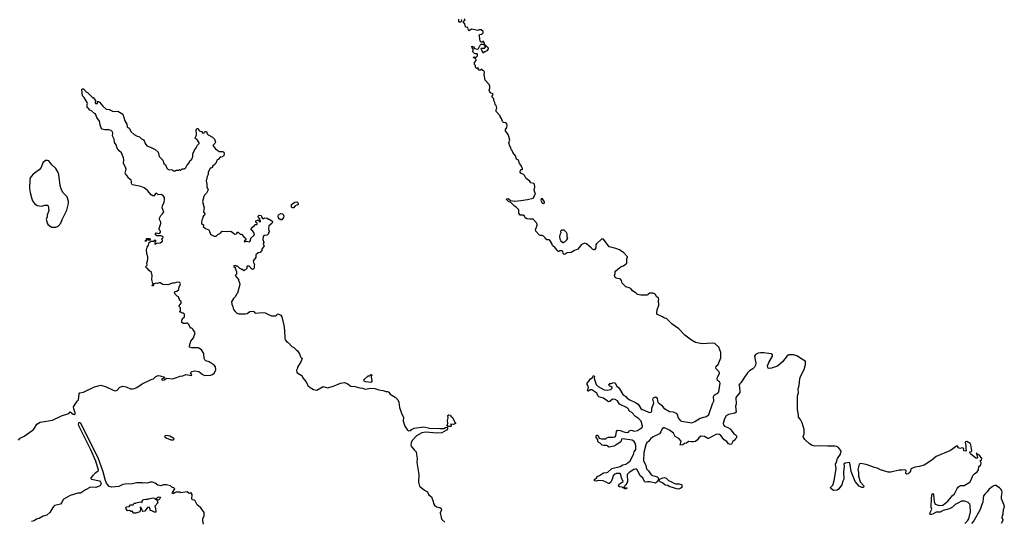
# Model space of a CAD drawing. Extents: x 2086813 to 2278017, y 548126 to 753336.
# Tile 82 of 256: x 2185264 to 2200548, y 600708 to 608499. Entities that reach past the tile are written whole.
import ezdxf

# ---------------------------------------------------------------- set-up
doc = ezdxf.new("R2010")
doc.units = 0

msp = doc.modelspace()

# ---------------------------------------------------------------- linework, layer by layer
at = {"layer": '0CON10XD'}
for points in [[(2192120, 608500), (2192118, 608472), (2192105, 608460), (2192085, 608460), (2192080, 608465), (2192080, 608505)], [(2192375, 608332), (2192275, 608350), (2192243, 608323), (2192230, 608335), (2192218, 608378), (2192195, 608380), (2192185, 608390), (2192172, 608432), (2192150, 608465), (2192152, 608478), (2192165, 608480), (2192180, 608495), (2192165, 608510)], [(2195010, 601320), (2194975, 601317), (2194964, 601324), (2194934, 601384), (2194896, 601416), (2194855, 601502), (2194835, 601522), (2194795, 601513), (2194723, 601465), (2194693, 601435), (2194697, 601323), (2194683, 601297), (2194680, 601275), (2194660, 601265), (2194640, 601245), (2194655, 601230), (2194688, 601228), (2194685, 601210), (2194655, 601210), (2194638, 601228), (2194625, 601230), (2194615, 601240), (2194573, 601243), (2194560, 601255), (2194570, 601285), (2194630, 601325), (2194604, 601384), (2194596, 601436), (2194585, 601452), (2194525, 601450), (2194517, 601443), (2194495, 601440), (2194472, 601408), (2194466, 601374), (2194442, 601315), (2194415, 601293), (2194405, 601293), (2194368, 601318), (2194319, 601339), (2194245, 601342), (2194215, 601330), (2194188, 601335), (2194184, 601356), (2194225, 601390), (2194230, 601405), (2194265, 601418), (2194325, 601463), (2194376, 601464), (2194395, 601472), (2194455, 601527), (2194585, 601558), (2194625, 601587), (2194672, 601598), (2194706, 601614), (2194741, 601649), (2194792, 601748), (2194801, 601785), (2194826, 601825), (2194828, 601885), (2194820, 601920), (2194803, 601945), (2194773, 601967), (2194619, 601991), (2194607, 601983), (2194597, 601943), (2194525, 601894), (2194484, 601876), (2194412, 601862), (2194375, 601886), (2194325, 601883), (2194305, 601890), (2194275, 601920), (2194253, 601933), (2194238, 601948), (2194237, 601977), (2194212, 602012), (2194210, 602035), (2194225, 602048), (2194240, 602045), (2194261, 602001), (2194295, 601987), (2194363, 601987), (2194380, 602005), (2194405, 602013), (2194475, 602014), (2194505, 602022), (2194518, 602035), (2194528, 602105), (2194545, 602122), (2194585, 602119), (2194655, 602094), (2194692, 602088), (2194716, 602094), (2194732, 602115), (2194755, 602122), (2194805, 602109), (2194854, 602116), (2194915, 602158), (2194928, 602162), (2194930, 602185), (2194912, 602265), (2194870, 602305), (2194824, 602334), (2194766, 602396), (2194731, 602421), (2194711, 602455), (2194695, 602468), (2194576, 602526), (2194545, 602578), (2194505, 602598), (2194466, 602604), (2194425, 602568), (2194405, 602562), (2194328, 602618), (2194255, 602642), (2194244, 602654), (2194225, 602697), (2194145, 602748), (2194118, 602752), (2194095, 602730), (2194080, 602735), (2194092, 602785), (2194090, 602805), (2194070, 602835), (2194070, 602855), (2194098, 602882), (2194118, 602915), (2194160, 602945), (2194165, 602968), (2194180, 602965), (2194188, 602955), (2194182, 602925), (2194214, 602834), (2194245, 602802), (2194335, 602752), (2194385, 602747), (2194440, 602755), (2194460, 602775), (2194460, 602785), (2194442, 602802), (2194420, 602805), (2194410, 602835), (2194425, 602848), (2194445, 602848), (2194485, 602863), (2194506, 602856), (2194532, 602805), (2194558, 602785), (2194576, 602766), (2194626, 602676), (2194672, 602645), (2194691, 602621), (2194737, 602593), (2194824, 602554), (2194866, 602526), (2194905, 602460), (2194924, 602445), (2194958, 602435), (2195035, 602397), (2195065, 602403), (2195077, 602423), (2195074, 602465), (2195106, 602545), (2195090, 602605), (2195104, 602626), (2195135, 602640), (2195157, 602625), (2195162, 602575), (2195173, 602555), (2195224, 602514), (2195265, 602467), (2195352, 602415), (2195406, 602406), (2195455, 602387), (2195470, 602365), (2195486, 602315), (2195518, 602275), (2195535, 602263), (2195695, 602238), (2195745, 602258), (2195829, 602311), (2195925, 602336), (2195960, 602365), (2196019, 602531), (2196041, 602575), (2196036, 602644), (2196043, 602665), (2196060, 602680), (2196100, 602700), (2196115, 602718), (2196135, 602855), (2196125, 602874), (2196096, 602896), (2196088, 602925), (2196093, 602947), (2196128, 603005), (2196128, 603015), (2196118, 603035), (2196076, 603075), (2196069, 603105), (2196075, 603120), (2196106, 603144), (2196146, 603245), (2196148, 603332), (2196118, 603415), (2196055, 603470), (2196015, 603475), (2195855, 603463), (2195754, 603484), (2195692, 603522), (2195588, 603598), (2195495, 603695), (2195390, 603770), (2195305, 603858), (2195275, 603861), (2195244, 603884), (2195154, 603924), (2195152, 603945), (2195161, 603995), (2195186, 604065), (2195182, 604145), (2195187, 604155), (2195178, 604175), (2195149, 604199), (2195130, 604235), (2195095, 604250), (2195045, 604252), (2195020, 604235), (2195016, 604224), (2195005, 604220), (2194935, 604222), (2194905, 604218), (2194855, 604233), (2194835, 604252), (2194777, 604287), (2194750, 604325), (2194726, 604336), (2194675, 604348), (2194616, 604406), (2194605, 604450), (2194589, 604469), (2194525, 604484), (2194507, 604495), (2194497, 604525), (2194507, 604555), (2194508, 604585), (2194515, 604598), (2194579, 604651), (2194610, 604670), (2194638, 604678), (2194688, 604715), (2194690, 604795), (2194700, 604805), (2194700, 604815), (2194639, 604879), (2194575, 604923), (2194517, 604947), (2194415, 604972), (2194325, 605090), (2194295, 605090), (2194218, 605015), (2194208, 605002), (2194207, 604955), (2194187, 604923), (2194175, 604922), (2194155, 604933), (2194137, 604957), (2194062, 605015), (2194035, 605027), (2193982, 605005), (2193927, 604933), (2193878, 604915), (2193825, 604882), (2193763, 604877), (2193730, 604855), (2193715, 604853), (2193698, 604865), (2193697, 604897), (2193685, 604910), (2193645, 604910), (2193635, 604900), (2193615, 604900), (2193610, 604915), (2193576, 604956), (2193532, 604992), (2193522, 605025), (2193493, 605073), (2193475, 605080), (2193448, 605078), (2193423, 605113), (2193395, 605138), (2193375, 605148), (2193347, 605147), (2193334, 605154), (2193274, 605214), (2193271, 605235), (2193297, 605305), (2193297, 605325), (2193287, 605345), (2193235, 605398), (2193185, 605398), (2193135, 605408), (2193111, 605421), (2193100, 605445), (2193080, 605465), (2193034, 605464), (2193013, 605493), (2193010, 605545), (2192969, 605589), (2192944, 605604), (2192885, 605660), (2192850, 605675), (2192820, 605705), (2192822, 605718), (2192845, 605720), (2192883, 605693), (2192945, 605682), (2193045, 605688), (2193146, 605704), (2193235, 605728), (2193250, 605745), (2193260, 605785), (2193270, 605795), (2193252, 605845), (2193260, 605895), (2193254, 605944), (2193244, 605954), (2193200, 605965), (2193178, 605995), (2193149, 606009), (2193122, 606035), (2193101, 606081), (2193086, 606096), (2193045, 606114), (2193030, 606130), (2193035, 606160), (2193045, 606170), (2193068, 606172), (2193070, 606195), (2193060, 606205), (2193050, 606235), (2193022, 606265), (2193008, 606315), (2192978, 606335), (2192960, 606385), (2192916, 606436), (2192908, 606465), (2192893, 606485), (2192886, 606516), (2192872, 606535), (2192857, 606585), (2192870, 606625), (2192859, 606685), (2192847, 606715), (2192803, 606775), (2192803, 606795), (2192826, 606824), (2192832, 606855), (2192825, 606882), (2192805, 606898), (2192775, 606900), (2192760, 606915), (2192742, 606962), (2192720, 606995), (2192720, 607005), (2192662, 607075), (2192662, 607105), (2192670, 607125), (2192667, 607147), (2192660, 607165), (2192643, 607183), (2192638, 607215), (2192622, 607245), (2192622, 607272), (2192598, 607295), (2192598, 607312), (2192612, 607335), (2192606, 607346), (2192574, 607364), (2192555, 607388), (2192550, 607405), (2192560, 607435), (2192560, 607465), (2192552, 607492), (2192488, 607558), (2192472, 607645), (2192480, 607685), (2192470, 607705), (2192455, 607710), (2192435, 607730), (2192417, 607713), (2192390, 607715), (2192380, 607725), (2192388, 607748), (2192375, 607750), (2192365, 607740), (2192345, 607750), (2192338, 607765), (2192338, 607788), (2192322, 607805), (2192322, 607835), (2192350, 607865), (2192350, 607875), (2192338, 607898), (2192312, 607902), (2192310, 607915), (2192325, 607920), (2192335, 607910), (2192345, 607910), (2192370, 607935), (2192370, 607965), (2192365, 607970), (2192335, 607968), (2192323, 607973), (2192290, 608005), (2192310, 608035), (2192285, 608060), (2192282, 608088), (2192306, 608076), (2192322, 608052), (2192375, 608040), (2192388, 608052), (2192410, 608105), (2192425, 608120), (2192458, 608118), (2192478, 608098), (2192490, 608065), (2192475, 608050), (2192425, 608050), (2192420, 608045), (2192430, 608035), (2192442, 608002), (2192455, 607990), (2192465, 607990), (2192483, 608007), (2192525, 608020), (2192540, 608045), (2192540, 608055), (2192515, 608080), (2192502, 608082), (2192498, 608098), (2192482, 608112), (2192480, 608135), (2192470, 608145), (2192468, 608158), (2192455, 608160), (2192445, 608150), (2192425, 608150), (2192410, 608165), (2192400, 608245), (2192390, 608255), (2192405, 608270), (2192438, 608272), (2192460, 608295), (2192460, 608315), (2192425, 608340), (2192395, 608340), (2192375, 608332)], [(2186536, 606806), (2186512, 606865), (2186504, 606924), (2186462, 606982), (2186438, 607035), (2186425, 607040), (2186380, 607085), (2186350, 607095), (2186336, 607116), (2186312, 607135), (2186310, 607185), (2186318, 607195), (2186310, 607215), (2186265, 607290), (2186240, 607315), (2186228, 607412), (2186240, 607425), (2186255, 607427), (2186295, 607378), (2186318, 607368), (2186392, 607292), (2186405, 607290), (2186442, 607242), (2186442, 607225), (2186434, 607216), (2186434, 607205), (2186442, 607195), (2186470, 607195), (2186470, 607225), (2186475, 607230), (2186485, 607228), (2186505, 607218), (2186554, 607154), (2186605, 607108), (2186655, 607103), (2186715, 607073), (2186785, 607078), (2186865, 607032), (2186895, 606930), (2186927, 606875), (2186933, 606835), (2186963, 606813), (2186995, 606758), (2187040, 606715), (2187085, 606688), (2187121, 606681), (2187155, 606648), (2187183, 606633), (2187202, 606605), (2187210, 606575), (2187237, 606537), (2187305, 606512), (2187365, 606482), (2187415, 606440), (2187430, 606375), (2187488, 606315), (2187502, 606265), (2187526, 606246), (2187548, 606195), (2187565, 606178), (2187585, 606168), (2187623, 606173), (2187645, 606152), (2187675, 606152), (2187695, 606160), (2187735, 606160), (2187745, 606170), (2187755, 606160), (2187765, 606160), (2187785, 606180), (2187817, 606183), (2187836, 606194), (2187857, 606233), (2187896, 606274), (2187906, 606304), (2187936, 606334), (2187952, 606375), (2187953, 606415), (2187976, 606474), (2188005, 606508), (2188025, 606552), (2188050, 606575), (2188050, 606585), (2188013, 606643), (2187995, 606650), (2187988, 606665), (2188008, 606705), (2188010, 606745), (2188002, 606755), (2188002, 606785), (2188015, 606810), (2188035, 606810), (2188050, 606775), (2188085, 606762), (2188108, 606738), (2188125, 606742), (2188138, 606762), (2188165, 606760), (2188173, 606725), (2188188, 606708), (2188255, 606672), (2188290, 606645), (2188302, 606595), (2188293, 606577), (2188260, 606545), (2188285, 606520), (2188301, 606491), (2188339, 606469), (2188355, 606450), (2188415, 606450), (2188432, 606442), (2188438, 606425), (2188430, 606385), (2188395, 606362), (2188382, 606368), (2188345, 606328), (2188324, 606316), (2188312, 606275), (2188305, 606268), (2188295, 606252), (2188258, 606225), (2188257, 606213), (2188245, 606200), (2188222, 606195), (2188188, 606125), (2188190, 606095), (2188173, 606065), (2188158, 605995), (2188170, 605945), (2188171, 605901), (2188188, 605855), (2188162, 605805), (2188132, 605775), (2188122, 605755), (2188102, 605675), (2188127, 605575), (2188118, 605515), (2188138, 605485), (2188132, 605465), (2188117, 605453), (2188108, 605435), (2188107, 605415), (2188092, 605385), (2188088, 605355), (2188088, 605335), (2188120, 605305), (2188110, 605285), (2188150, 605255), (2188198, 605235), (2188207, 605225), (2188227, 605167), (2188240, 605155), (2188285, 605137), (2188315, 605138), (2188340, 605165), (2188380, 605185), (2188408, 605212), (2188475, 605208), (2188543, 605213), (2188605, 605170), (2188628, 605172), (2188640, 605185), (2188642, 605198), (2188655, 605200), (2188685, 605170), (2188705, 605170), (2188744, 605124), (2188768, 605108), (2188772, 605088), (2188752, 605065), (2188750, 605055), (2188755, 605050), (2188785, 605060), (2188825, 605048), (2188835, 605052), (2188845, 605070), (2188853, 605107), (2188898, 605145), (2188907, 605165), (2188902, 605185), (2188876, 605226), (2188868, 605228), (2188858, 605245), (2188864, 605266), (2188908, 605302), (2188912, 605318), (2188945, 605320), (2188950, 605325), (2188948, 605338), (2188930, 605355), (2188930, 605375), (2188953, 605387), (2188968, 605388), (2188978, 605378), (2188982, 605362), (2188995, 605360), (2189000, 605365), (2189000, 605375), (2188990, 605385), (2188990, 605405), (2188973, 605423), (2188968, 605445), (2188980, 605465), (2189010, 605455), (2189020, 605425), (2189032, 605412), (2189055, 605410), (2189065, 605420), (2189107, 605417), (2189125, 605400), (2189135, 605400), (2189180, 605375), (2189190, 605365), (2189188, 605355), (2189180, 605335), (2189132, 605295), (2189128, 605245), (2189130, 605225), (2189140, 605215), (2189128, 605192), (2189127, 605173), (2189107, 605153), (2189063, 605147), (2189045, 605130), (2189040, 605085), (2189052, 605045), (2189042, 605005), (2189060, 604985), (2189023, 604937), (2189022, 604915), (2188999, 604881), (2188965, 604880), (2188930, 604845), (2188930, 604805), (2188888, 604752), (2188892, 604725), (2188910, 604695), (2188902, 604675), (2188902, 604638), (2188888, 604622), (2188875, 604620), (2188865, 604630), (2188855, 604630), (2188850, 604645), (2188825, 604670), (2188795, 604670), (2188790, 604665), (2188788, 604632), (2188768, 604612), (2188755, 604610), (2188745, 604600), (2188725, 604620), (2188705, 604620), (2188695, 604630), (2188682, 604632), (2188645, 604670), (2188625, 604670), (2188615, 604680), (2188590, 604675), (2188590, 604665), (2188608, 604648), (2188610, 604635), (2188620, 604625), (2188620, 604605), (2188630, 604595), (2188630, 604545), (2188610, 604525), (2188660, 604465), (2188660, 604445), (2188670, 604435), (2188680, 604385), (2188647, 604253), (2188630, 604235), (2188615, 604200), (2188585, 604170), (2188554, 604116), (2188555, 604080), (2188571, 604039), (2188585, 604000), (2188607, 603965), (2188632, 603942), (2188665, 603928), (2188765, 603929), (2188795, 603938), (2188838, 603965), (2188885, 603970), (2188903, 603963), (2188914, 603944), (2188929, 603939), (2189025, 603950), (2189075, 603946), (2189134, 603914), (2189175, 603901), (2189235, 603899), (2189252, 603908), (2189265, 603927), (2189275, 603928), (2189318, 603908), (2189332, 603885), (2189364, 603755), (2189376, 603675), (2189379, 603545), (2189387, 603525), (2189415, 603488), (2189435, 603478), (2189490, 603425), (2189519, 603409), (2189560, 603365), (2189576, 603356), (2189607, 603307), (2189625, 603260), (2189648, 603235), (2189627, 603183), (2189578, 603102), (2189578, 603085), (2189562, 603055), (2189568, 603018), (2189646, 602966), (2189653, 602943), (2189708, 602875), (2189738, 602815), (2189772, 602785), (2189823, 602753), (2189875, 602747), (2189975, 602800), (2190045, 602780), (2190145, 602810), (2190245, 602852), (2190305, 602865), (2190345, 602848), (2190404, 602805), (2190464, 602804), (2190545, 602779), (2190587, 602777), (2190625, 602758), (2190715, 602774), (2190775, 602769), (2190838, 602748), (2190905, 602740), (2190945, 602725), (2190975, 602722), (2190993, 602713), (2191015, 602685), (2191094, 602635), (2191135, 602594), (2191148, 602558), (2191158, 602475), (2191184, 602405), (2191195, 602370), (2191220, 602325), (2191217, 602265), (2191243, 602185), (2191285, 602126), (2191305, 602111), (2191324, 602116), (2191345, 602135), (2191385, 602155), (2191535, 602175), (2191625, 602155), (2191785, 602147), (2191845, 602151), (2191875, 602166), (2191898, 602168), (2191902, 602162), (2191904, 602145), (2191891, 602125), (2191815, 602081), (2191745, 602076), (2191565, 602092), (2191505, 602080), (2191425, 602037), (2191355, 601965), (2191338, 601925), (2191336, 601895), (2191341, 601875), (2191389, 601819), (2191416, 601786), (2191425, 601745), (2191431, 601685), (2191427, 601623), (2191459, 601435), (2191454, 601315), (2191470, 601255), (2191545, 601192), (2191595, 601166), (2191610, 601125), (2191656, 601086), (2191683, 601015), (2191689, 600985), (2191705, 600959), (2191736, 600935), (2191785, 600922), (2191806, 600905), (2191812, 600885), (2191792, 600838), (2191805, 600768), (2191818, 600735), (2191865, 600696)], [(2185245, 601966), (2185270, 602000), (2185335, 602032), (2185471, 602129), (2185495, 602156), (2185532, 602218), (2185580, 602250), (2185775, 602281), (2185915, 602348), (2186025, 602383), (2186045, 602408), (2186095, 602370), (2186115, 602367), (2186123, 602375), (2186125, 602395), (2186102, 602455), (2186099, 602485), (2186156, 602574), (2186178, 602595), (2186185, 602688), (2186198, 602702), (2186255, 602712), (2186285, 602727), (2186425, 602797), (2186525, 602820), (2186605, 602795), (2186713, 602743), (2186745, 602735), (2186775, 602745), (2186820, 602790), (2186865, 602806), (2186915, 602799), (2186985, 602768), (2187017, 602763), (2187045, 602769), (2187083, 602787), (2187165, 602845), (2187305, 602910), (2187341, 602919), (2187379, 602955), (2187415, 602972), (2187445, 602968), (2187512, 602945), (2187508, 602932), (2187467, 602915), (2187471, 602905), (2187485, 602902), (2187506, 602905), (2187549, 602931), (2187635, 602919), (2187698, 602942), (2187755, 602961), (2187798, 602965), (2187845, 602986), (2187932, 602975), (2187934, 602985), (2187914, 603015), (2187935, 603036), (2187975, 603046), (2188045, 603037), (2188094, 602994), (2188135, 602974), (2188225, 602976), (2188255, 602989), (2188290, 603015), (2188309, 603061), (2188304, 603105), (2188283, 603135), (2188205, 603184), (2188155, 603202), (2188137, 603215), (2188126, 603235), (2188122, 603315), (2188085, 603371), (2188035, 603400), (2187935, 603400), (2187900, 603415), (2187898, 603435), (2187922, 603505), (2187962, 603558), (2187988, 603635), (2187953, 603693), (2187937, 603707), (2187915, 603710), (2187890, 603765), (2187865, 603790), (2187845, 603780), (2187805, 603780), (2187780, 603795), (2187780, 603835), (2187790, 603845), (2187792, 603858), (2187820, 603885), (2187820, 603925), (2187805, 603940), (2187785, 603940), (2187775, 603950), (2187750, 603955), (2187750, 603965), (2187760, 603975), (2187760, 604025), (2187740, 604045), (2187740, 604055), (2187772, 604095), (2187770, 604125), (2187750, 604135), (2187730, 604195), (2187710, 604205), (2187660, 604255), (2187670, 604265), (2187670, 604275), (2187705, 604280), (2187735, 604310), (2187740, 604355), (2187750, 604365), (2187758, 604395), (2187749, 604419), (2187715, 604422), (2187655, 604406), (2187635, 604407), (2187565, 604382), (2187484, 604384), (2187442, 604412), (2187425, 604412), (2187405, 604402), (2187375, 604407), (2187340, 604390), (2187337, 604363), (2187325, 604360), (2187320, 604375), (2187340, 604395), (2187333, 604403), (2187317, 604465), (2187322, 604525), (2187312, 604572), (2187274, 604604), (2187245, 604640), (2187235, 604640), (2187220, 604655), (2187220, 604665), (2187240, 604685), (2187238, 604715), (2187252, 604775), (2187252, 604815), (2187238, 604865), (2187233, 604925), (2187243, 604967), (2187262, 604995), (2187275, 605040), (2187305, 605060), (2187342, 605058), (2187365, 605080), (2187370, 605075), (2187370, 605055), (2187360, 605045), (2187360, 605015), (2187365, 605010), (2187385, 605030), (2187445, 605032), (2187482, 605058), (2187482, 605072), (2187470, 605085), (2187470, 605095), (2187490, 605115), (2187485, 605130), (2187455, 605140), (2187395, 605140), (2187370, 605155), (2187370, 605175), (2187383, 605187), (2187425, 605180), (2187440, 605185), (2187452, 605198), (2187452, 605212), (2187432, 605232), (2187427, 605255), (2187457, 605335), (2187453, 605355), (2187432, 605395), (2187432, 605415), (2187453, 605457), (2187479, 605481), (2187502, 605515), (2187477, 605575), (2187481, 605609), (2187506, 605664), (2187514, 605705), (2187510, 605735), (2187493, 605765), (2187465, 605786), (2187411, 605781), (2187385, 605802), (2187365, 605790), (2187345, 605760), (2187333, 605763), (2187307, 605777), (2187246, 605846), (2187198, 605885), (2187144, 605906), (2187016, 605936), (2187003, 605945), (2186997, 605955), (2186999, 605985), (2186993, 606005), (2186955, 606037), (2186934, 606075), (2186907, 606105), (2186903, 606115), (2186914, 606175), (2186905, 606208), (2186873, 606265), (2186881, 606325), (2186877, 606355), (2186845, 606433), (2186810, 606460), (2186775, 606502), (2186760, 606555), (2186735, 606590), (2186730, 606645), (2186706, 606695), (2186709, 606735), (2186703, 606755), (2186686, 606776), (2186645, 606790), (2186585, 606787), (2186546, 606796), (2186536, 606806)], [(2185825, 605274), (2185859, 605291), (2185903, 605337), (2185924, 605396), (2185995, 605542), (2186022, 605645), (2186021, 605675), (2186000, 605745), (2185935, 605813), (2185910, 605870), (2185894, 605925), (2185871, 606095), (2185856, 606136), (2185826, 606185), (2185761, 606245), (2185717, 606305), (2185694, 606314), (2185665, 606311), (2185623, 606275), (2185596, 606204), (2185567, 606165), (2185475, 606098), (2185445, 606068), (2185428, 606042), (2185421, 606015), (2185416, 605875), (2185424, 605815), (2185454, 605715), (2185464, 605685), (2185494, 605645), (2185535, 605614), (2185605, 605601), (2185655, 605620), (2185675, 605620), (2185695, 605618), (2185706, 605606), (2185717, 605535), (2185688, 605465), (2185688, 605435), (2185677, 605395), (2185696, 605326), (2185705, 605314), (2185765, 605276), (2185825, 605274)], [(2193395, 605642), (2193410, 605655), (2193412, 605672), (2193378, 605718), (2193365, 605720), (2193352, 605695), (2193375, 605650), (2193395, 605642)], [(2189497, 605577), (2189482, 605585), (2189484, 605626), (2189535, 605667), (2189565, 605671), (2189575, 605666), (2189586, 605645), (2189588, 605622), (2189565, 605620), (2189541, 605609), (2189515, 605578), (2189497, 605577)], [(2189315, 605390), (2189294, 605404), (2189280, 605420), (2189274, 605445), (2189280, 605470), (2189315, 605490), (2189350, 605485), (2189362, 605445), (2189360, 605425), (2189335, 605392), (2189315, 605390)], [(2187215, 605052), (2187210, 605065), (2187230, 605080), (2187232, 605098), (2187275, 605102), (2187290, 605095), (2187288, 605072), (2187265, 605072), (2187245, 605090), (2187230, 605080), (2187230, 605065), (2187215, 605052)], [(2193705, 605040), (2193715, 605050), (2193725, 605050), (2193755, 605080), (2193770, 605105), (2193760, 605115), (2193762, 605175), (2193752, 605195), (2193715, 605230), (2193695, 605232), (2193675, 605230), (2193660, 605215), (2193662, 605188), (2193648, 605155), (2193643, 605125), (2193648, 605095), (2193665, 605062), (2193695, 605040), (2193705, 605040)], [(2199935, 600672), (2199976, 600714), (2199996, 600744), (2200022, 600855), (2200018, 600955), (2200010, 600975), (2199985, 601002), (2199933, 601023), (2199885, 601022), (2199825, 600992), (2199785, 600967), (2199742, 600928), (2199695, 600900), (2199600, 600875), (2199552, 600848), (2199491, 600849), (2199445, 600822), (2199415, 600812), (2199395, 600813), (2199390, 600835), (2199420, 600895), (2199410, 600925), (2199417, 601065), (2199430, 601135), (2199438, 601138), (2199447, 601125), (2199457, 601015), (2199472, 600975), (2199537, 600953), (2199595, 600958), (2199670, 601020), (2199725, 601082), (2199738, 601105), (2199772, 601135), (2199814, 601216), (2199838, 601245), (2199865, 601262), (2199926, 601264), (2200013, 601315), (2200040, 601365), (2200059, 601421), (2200085, 601443), (2200128, 601475), (2200145, 601510), (2200152, 601558), (2200184, 601586), (2200190, 601615), (2200172, 601648), (2200196, 601664), (2200199, 601685), (2200162, 601735), (2200132, 601752), (2200115, 601770), (2200114, 601754), (2200128, 601725), (2200130, 601695), (2200125, 601690), (2200105, 601690), (2200023, 601755), (2200011, 601775), (2200012, 601785), (2200038, 601792), (2200046, 601804), (2200030, 601895), (2200020, 601915), (2199965, 601946), (2199946, 601944), (2199939, 601931), (2199952, 601885), (2199948, 601835), (2199958, 601815), (2199945, 601798), (2199918, 601805), (2199912, 601815), (2199920, 601835), (2199910, 601845), (2199895, 601848), (2199855, 601838), (2199835, 601848), (2199822, 601875), (2199806, 601876), (2199712, 601808), (2199491, 601715), (2199421, 601659), (2199302, 601578), (2199227, 601557), (2199165, 601547), (2199096, 601525), (2199089, 601485), (2199076, 601464), (2199055, 601446), (2199035, 601441), (2199021, 601451), (2199024, 601495), (2199005, 601510), (2198955, 601500), (2198915, 601503), (2198785, 601471), (2198745, 601472), (2198625, 601507), (2198575, 601534), (2198535, 601542), (2198405, 601592), (2198315, 601606), (2198295, 601594), (2198277, 601535), (2198274, 601515), (2198286, 601465), (2198286, 601415), (2198309, 601319), (2198362, 601265), (2198367, 601243), (2198357, 601233), (2198335, 601233), (2198295, 601253), (2198234, 601324), (2198224, 601354), (2198170, 601480), (2198157, 601585), (2198145, 601622), (2198075, 601611), (2198056, 601595), (2198060, 601565), (2198051, 601475), (2198059, 601365), (2198041, 601329), (2198026, 601274), (2197975, 601207), (2197955, 601193), (2197898, 601188), (2197855, 601220), (2197852, 601235), (2197885, 601268), (2197907, 601335), (2197936, 601526), (2197928, 601595), (2197945, 601632), (2197956, 601684), (2198005, 601752), (2198014, 601795), (2198007, 601815), (2197975, 601852), (2197945, 601871), (2197915, 601877), (2197805, 601875), (2197685, 601881), (2197605, 601877), (2197564, 601884), (2197521, 601911), (2197449, 601979), (2197428, 602008), (2197427, 602025), (2197441, 602065), (2197443, 602135), (2197412, 602235), (2197385, 602287), (2197353, 602325), (2197354, 602355), (2197339, 602445), (2197337, 602565), (2197339, 602655), (2197353, 602705), (2197349, 602765), (2197362, 602815), (2197375, 602925), (2197393, 602977), (2197439, 603065), (2197464, 603145), (2197462, 603192), (2197453, 603203), (2197433, 603213), (2197328, 603278), (2197275, 603293), (2197205, 603295), (2197175, 603279), (2197103, 603187), (2197025, 603116), (2196935, 603084), (2196895, 603081), (2196884, 603084), (2196877, 603095), (2196873, 603125), (2196892, 603175), (2196948, 603275), (2196950, 603295), (2196927, 603307), (2196814, 603324), (2196765, 603326), (2196725, 603320), (2196685, 603298), (2196671, 603275), (2196689, 603165), (2196683, 603135), (2196668, 603102), (2196644, 603076), (2196590, 603045), (2196559, 603015), (2196492, 602915), (2196465, 602862), (2196443, 602845), (2196427, 602825), (2196438, 602798), (2196444, 602706), (2196419, 602685), (2196380, 602630), (2196387, 602525), (2196377, 602495), (2196387, 602405), (2196365, 602387), (2196265, 602369), (2196232, 602348), (2196205, 602302), (2196184, 602225), (2196188, 602205), (2196204, 602185), (2196258, 602165), (2196294, 602144), (2196347, 602067), (2196370, 602055), (2196390, 602035), (2196390, 602005), (2196368, 601985), (2196355, 601962), (2196331, 601949), (2196313, 601907), (2196297, 601903), (2196265, 601910), (2196238, 601948), (2196197, 601975), (2196145, 602039), (2196124, 602054), (2196095, 602061), (2196072, 602058), (2195955, 601996), (2195945, 601996), (2195895, 602024), (2195835, 602028), (2195806, 602005), (2195785, 601973), (2195755, 601947), (2195725, 601940), (2195694, 601944), (2195645, 601946), (2195615, 601922), (2195585, 601919), (2195555, 601896), (2195515, 601890), (2195529, 601955), (2195496, 601995), (2195437, 602027), (2195410, 602075), (2195353, 602123), (2195275, 602162), (2195255, 602160), (2195235, 602145), (2195214, 602096), (2195195, 602069), (2195095, 602022), (2195061, 601995), (2195029, 601951), (2194995, 601924), (2194982, 601898), (2194950, 601775), (2194947, 601655), (2194981, 601575), (2194992, 601522), (2195022, 601492), (2195065, 601430), (2195085, 601418), (2195130, 601410), (2195157, 601397), (2195174, 601384), (2195180, 601355), (2195159, 601321), (2195135, 601302), (2195045, 601322), (2195010, 601320)], [(2190715, 602862), (2190635, 602872), (2190610, 602885), (2190604, 602904), (2190675, 602970), (2190695, 602970), (2190715, 602990), (2190725, 602990), (2190730, 602975), (2190718, 602962), (2190718, 602945), (2190730, 602895), (2190728, 602875), (2190715, 602862)], [(2191908, 602178), (2191900, 602195), (2191908, 602225), (2191903, 602275), (2191913, 602315), (2191908, 602352), (2191925, 602362), (2191950, 602355), (2191955, 602340), (2191988, 602315), (2192012, 602255), (2192030, 602235), (2192028, 602225), (2191995, 602214), (2191952, 602218), (2191960, 602205), (2191960, 602185), (2191955, 602182), (2191908, 602178)], [(2188116, 600665), (2188107, 600715), (2188109, 600745), (2188129, 600795), (2188126, 600846), (2188077, 600915), (2188020, 600965), (2187988, 601025), (2187975, 601038), (2187945, 601040), (2187935, 601050), (2187943, 601123), (2187925, 601150), (2187895, 601140), (2187865, 601167), (2187765, 601150), (2187755, 601160), (2187695, 601162), (2187675, 601157), (2187655, 601139), (2187635, 601138), (2187630, 601145), (2187634, 601155), (2187670, 601215), (2187657, 601227), (2187625, 601238), (2187605, 601258), (2187545, 601272), (2187498, 601272), (2187455, 601260), (2187435, 601262), (2187408, 601268), (2187365, 601302), (2187323, 601317), (2187295, 601318), (2187235, 601302), (2187195, 601308), (2187175, 601302), (2187165, 601308), (2187075, 601306), (2187015, 601291), (2186903, 601287), (2186865, 601281), (2186805, 601251), (2186690, 601240), (2186655, 601250), (2186611, 601301), (2186590, 601355), (2186560, 601475), (2186480, 601695), (2186215, 602225), (2186195, 602240), (2186175, 602237), (2186169, 602215), (2186175, 602195), (2186361, 601821), (2186439, 601649), (2186483, 601505), (2186478, 601482), (2186435, 601456), (2186399, 601421), (2186370, 601385), (2186369, 601375), (2186378, 601365), (2186500, 601335), (2186520, 601315), (2186530, 601295), (2186515, 601258), (2186445, 601232), (2186365, 601236), (2186285, 601196), (2186210, 601145), (2186164, 601146), (2186045, 601111), (2185938, 601045), (2185918, 601002), (2185898, 600975), (2185805, 600952), (2185776, 600925), (2185733, 600845), (2185684, 600806), (2185627, 600787), (2185567, 600753), (2185525, 600739), (2185486, 600714), (2185445, 600707)], [(2187645, 601972), (2187660, 601985), (2187658, 601995), (2187595, 602029), (2187545, 602040), (2187523, 602037), (2187510, 602025), (2187535, 602003), (2187610, 601975), (2187645, 601972)], [(2195485, 601206), (2195465, 601210), (2195430, 601225), (2195345, 601247), (2195325, 601262), (2195285, 601268), (2195242, 601305), (2195205, 601322), (2195192, 601335), (2195188, 601352), (2195198, 601362), (2195245, 601383), (2195275, 601387), (2195298, 601378), (2195334, 601344), (2195383, 601323), (2195418, 601298), (2195445, 601290), (2195502, 601292), (2195535, 601280), (2195540, 601275), (2195540, 601235), (2195528, 601222), (2195505, 601211), (2195485, 601206)], [(2200505, 600680), (2200530, 600725), (2200530, 600735), (2200512, 600755), (2200512, 600775), (2200532, 600825), (2200537, 600893), (2200548, 600935), (2200545, 600960), (2200503, 601057), (2200502, 601095), (2200512, 601155), (2200508, 601185), (2200496, 601206), (2200475, 601228), (2200415, 601262), (2200395, 601262), (2200362, 601248), (2200305, 601202), (2200282, 601165), (2200245, 601132), (2200227, 601105), (2200217, 601065), (2200216, 601005), (2200193, 600955), (2200175, 600890), (2200076, 600714), (2200036, 600674)], [(2187065, 600833), (2187030, 600835), (2187020, 600845), (2187018, 600858), (2186995, 600862), (2186967, 600877), (2186935, 600872), (2186914, 600904), (2186912, 600918), (2186919, 600931), (2186961, 600939), (2186985, 600962), (2187027, 600963), (2187032, 600978), (2187045, 600990), (2187065, 600990), (2187073, 600997), (2187115, 601007), (2187145, 601008), (2187165, 601000), (2187172, 601035), (2187190, 601045), (2187225, 601052), (2187255, 601050), (2187285, 601063), (2187335, 601073), (2187355, 601070), (2187365, 601050), (2187390, 601040), (2187393, 601067), (2187402, 601078), (2187425, 601089), (2187448, 601085), (2187436, 601054), (2187425, 601043), (2187415, 601038), (2187390, 601040), (2187407, 600995), (2187363, 600945), (2187373, 600913), (2187375, 600850), (2187355, 600850), (2187315, 600872), (2187290, 600875), (2187287, 600907), (2187275, 600928), (2187250, 600925), (2187206, 600864), (2187175, 600862), (2187168, 600868), (2187167, 600887), (2187150, 600915), (2187150, 600925), (2187135, 600930), (2187140, 600895), (2187128, 600855), (2187065, 600833)]]:
    msp.add_lwpolyline(points, dxfattribs=at)

doc.saveas('drawing.dxf')
